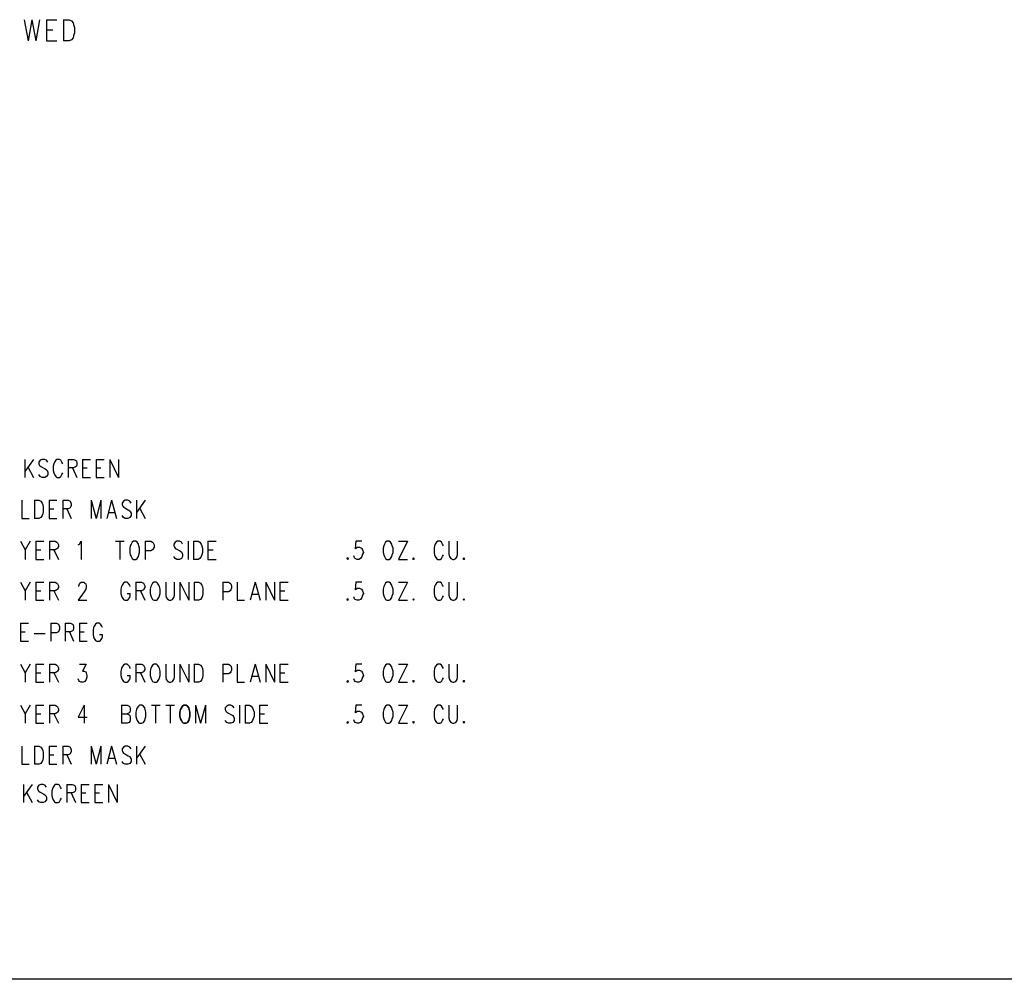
# Model space of a CAD drawing. Extents: x 11.9 to 28.1, y 10.8 to 21.2.
# Tile 2 of 32: x 15.5 to 19.1, y 10.8 to 14.3. Entities that reach past the tile are written whole.
import ezdxf

# ---------------------------------------------------------------- set-up
doc = ezdxf.new("R2010")
doc.units = 0
doc.layers.add('DRILLDWG_pho', color=1, linetype='CONTINUOUS')

msp = doc.modelspace()

# ---------------------------------------------------------------- linework, layer by layer
at = {"layer": 'DRILLDWG_pho'}
for points in [[(15.557, 14.311), (15.571, 14.234)], [(15.585, 14.311), (15.571, 14.234)], [(15.585, 14.311), (15.599, 14.234)], [(15.613, 14.311), (15.599, 14.234)], [(15.639, 14.311), (15.639, 14.234)], [(15.639, 14.311), (15.676, 14.311)], [(15.701, 14.311), (15.701, 14.234)], [(15.701, 14.311), (15.721, 14.311)], [(15.721, 14.311), (15.73, 14.307)], [(15.73, 14.307), (15.736, 14.3)], [(15.639, 14.274), (15.662, 14.274)], [(15.736, 14.3), (15.738, 14.293)], [(15.738, 14.293), (15.741, 14.282)], [(15.741, 14.282), (15.741, 14.263)], [(15.639, 14.234), (15.676, 14.234)], [(15.721, 14.234), (15.701, 14.234)], [(15.73, 14.237), (15.721, 14.234)], [(15.736, 14.245), (15.73, 14.237)], [(15.738, 14.252), (15.736, 14.245)], [(15.741, 14.263), (15.738, 14.252)], [(15.559, 12.702), (15.559, 12.636)], [(15.591, 12.702), (15.559, 12.658)], [(15.616, 12.699), (15.611, 12.692)], [(15.611, 12.692), (15.611, 12.686)], [(15.611, 12.686), (15.613, 12.68)], [(15.623, 12.702), (15.616, 12.699)], [(15.632, 12.702), (15.623, 12.702)], [(15.638, 12.699), (15.632, 12.702)], [(15.643, 12.692), (15.638, 12.699)], [(15.666, 12.686), (15.663, 12.677)], [(15.668, 12.692), (15.666, 12.686)], [(15.673, 12.699), (15.668, 12.692)], [(15.677, 12.702), (15.673, 12.699)], [(15.686, 12.702), (15.677, 12.702)], [(15.691, 12.699), (15.686, 12.702)], [(15.695, 12.692), (15.691, 12.699)], [(15.698, 12.686), (15.695, 12.692)], [(15.718, 12.702), (15.718, 12.636)], [(15.718, 12.702), (15.738, 12.702)], [(15.738, 12.702), (15.745, 12.699)], [(15.745, 12.699), (15.748, 12.696)], [(15.748, 12.696), (15.75, 12.689)], [(15.75, 12.683), (15.748, 12.677)], [(15.75, 12.689), (15.75, 12.683)], [(15.77, 12.702), (15.77, 12.636)], [(15.77, 12.702), (15.8, 12.702)], [(15.82, 12.702), (15.82, 12.636)], [(15.82, 12.702), (15.85, 12.702)], [(15.87, 12.702), (15.87, 12.636)], [(15.87, 12.702), (15.902, 12.636)], [(15.902, 12.702), (15.902, 12.636)], [(15.57, 12.674), (15.591, 12.636)], [(15.613, 12.68), (15.616, 12.677)], [(15.616, 12.677), (15.62, 12.674)], [(15.62, 12.674), (15.634, 12.667)], [(15.634, 12.667), (15.638, 12.664)], [(15.638, 12.664), (15.641, 12.661)], [(15.641, 12.661), (15.643, 12.655)], [(15.643, 12.655), (15.643, 12.646)], [(15.663, 12.677), (15.663, 12.661)], [(15.663, 12.661), (15.666, 12.652)], [(15.666, 12.652), (15.668, 12.646)], [(15.695, 12.646), (15.698, 12.652)], [(15.738, 12.671), (15.718, 12.671)], [(15.734, 12.671), (15.75, 12.636)], [(15.745, 12.674), (15.738, 12.671)], [(15.748, 12.677), (15.745, 12.674)], [(15.77, 12.671), (15.788, 12.671)], [(15.82, 12.671), (15.838, 12.671)], [(15.616, 12.639), (15.611, 12.646)], [(15.623, 12.636), (15.616, 12.639)], [(15.632, 12.636), (15.623, 12.636)], [(15.638, 12.639), (15.632, 12.636)], [(15.643, 12.646), (15.638, 12.639)], [(15.668, 12.646), (15.673, 12.639)], [(15.673, 12.639), (15.677, 12.636)], [(15.677, 12.636), (15.686, 12.636)], [(15.686, 12.636), (15.691, 12.639)], [(15.691, 12.639), (15.695, 12.646)], [(15.77, 12.636), (15.8, 12.636)], [(15.82, 12.636), (15.85, 12.636)], [(15.548, 12.552), (15.548, 12.486)], [(15.595, 12.552), (15.595, 12.486)], [(15.595, 12.552), (15.611, 12.552)], [(15.611, 12.552), (15.618, 12.549)], [(15.618, 12.549), (15.623, 12.542)], [(15.623, 12.542), (15.625, 12.536)], [(15.648, 12.552), (15.648, 12.486)], [(15.648, 12.552), (15.677, 12.552)], [(15.698, 12.552), (15.698, 12.486)], [(15.698, 12.552), (15.718, 12.552)], [(15.718, 12.552), (15.725, 12.549)], [(15.725, 12.549), (15.727, 12.546)], [(15.727, 12.546), (15.729, 12.539)], [(15.729, 12.539), (15.729, 12.533)], [(15.802, 12.552), (15.802, 12.486)], [(15.802, 12.552), (15.82, 12.486)], [(15.838, 12.552), (15.82, 12.486)], [(15.838, 12.552), (15.838, 12.486)], [(15.877, 12.552), (15.859, 12.486)], [(15.877, 12.552), (15.895, 12.486)], [(15.92, 12.549), (15.916, 12.542)], [(15.916, 12.542), (15.916, 12.536)], [(15.927, 12.552), (15.92, 12.549)], [(15.936, 12.552), (15.927, 12.552)], [(15.943, 12.549), (15.936, 12.552)], [(15.948, 12.542), (15.943, 12.549)], [(15.968, 12.552), (15.968, 12.486)], [(16, 12.552), (15.968, 12.508)], [(15.625, 12.536), (15.627, 12.527)], [(15.627, 12.511), (15.625, 12.502)], [(15.627, 12.527), (15.627, 12.511)], [(15.648, 12.521), (15.666, 12.521)], [(15.718, 12.521), (15.698, 12.521)], [(15.713, 12.521), (15.729, 12.486)], [(15.725, 12.524), (15.718, 12.521)], [(15.727, 12.527), (15.725, 12.524)], [(15.729, 12.533), (15.727, 12.527)], [(15.866, 12.508), (15.888, 12.508)], [(15.916, 12.536), (15.918, 12.53)], [(15.918, 12.53), (15.92, 12.527)], [(15.92, 12.527), (15.925, 12.524)], [(15.925, 12.524), (15.938, 12.517)], [(15.938, 12.517), (15.943, 12.514)], [(15.943, 12.514), (15.945, 12.511)], [(15.945, 12.511), (15.948, 12.505)], [(15.948, 12.505), (15.948, 12.496)], [(15.979, 12.524), (16, 12.486)], [(15.548, 12.486), (15.575, 12.486)], [(15.611, 12.486), (15.595, 12.486)], [(15.618, 12.489), (15.611, 12.486)], [(15.623, 12.496), (15.618, 12.489)], [(15.625, 12.502), (15.623, 12.496)], [(15.648, 12.486), (15.677, 12.486)], [(15.92, 12.489), (15.916, 12.496)], [(15.927, 12.486), (15.92, 12.489)], [(15.936, 12.486), (15.927, 12.486)], [(15.943, 12.489), (15.936, 12.486)], [(15.948, 12.496), (15.943, 12.489)], [(15.543, 12.402), (15.561, 12.371)], [(15.579, 12.402), (15.561, 12.371)], [(15.6, 12.402), (15.6, 12.336)], [(15.6, 12.402), (15.629, 12.402)], [(15.65, 12.402), (15.65, 12.336)], [(15.65, 12.402), (15.67, 12.402)], [(15.67, 12.402), (15.677, 12.399)], [(15.677, 12.399), (15.679, 12.396)], [(15.679, 12.396), (15.682, 12.389)], [(15.759, 12.392), (15.766, 12.402)], [(15.766, 12.402), (15.766, 12.336)], [(15.891, 12.402), (15.923, 12.402)], [(15.907, 12.402), (15.907, 12.336)], [(15.952, 12.399), (15.948, 12.392)], [(15.957, 12.402), (15.952, 12.399)], [(15.966, 12.402), (15.957, 12.402)], [(15.97, 12.399), (15.966, 12.402)], [(15.975, 12.392), (15.97, 12.399)], [(16, 12.402), (16, 12.336)], [(16, 12.402), (16.02, 12.402)], [(16.02, 12.402), (16.027, 12.399)], [(16.027, 12.399), (16.029, 12.396)], [(16.029, 12.396), (16.032, 12.389)], [(16.109, 12.399), (16.104, 12.392)], [(16.116, 12.402), (16.109, 12.399)], [(16.125, 12.402), (16.116, 12.402)], [(16.132, 12.399), (16.125, 12.402)], [(16.136, 12.392), (16.132, 12.399)], [(16.157, 12.402), (16.157, 12.336)], [(16.177, 12.402), (16.177, 12.336)], [(16.177, 12.402), (16.193, 12.402)], [(16.193, 12.402), (16.2, 12.399)], [(16.2, 12.399), (16.204, 12.392)], [(16.229, 12.402), (16.229, 12.336)], [(16.229, 12.402), (16.259, 12.402)], [(16.77, 12.402), (16.768, 12.374)], [(16.793, 12.402), (16.77, 12.402)], [(16.879, 12.399), (16.875, 12.392)], [(16.884, 12.402), (16.879, 12.399)], [(16.893, 12.402), (16.884, 12.402)], [(16.898, 12.399), (16.893, 12.402)], [(16.902, 12.392), (16.898, 12.399)], [(16.959, 12.402), (16.927, 12.336)], [(16.927, 12.402), (16.959, 12.402)], [(17.066, 12.399), (17.061, 12.392)], [(17.07, 12.402), (17.066, 12.399)], [(17.079, 12.402), (17.07, 12.402)], [(17.084, 12.399), (17.079, 12.402)], [(17.088, 12.392), (17.084, 12.399)], [(17.111, 12.402), (17.111, 12.355)], [(17.143, 12.355), (17.143, 12.402)], [(15.561, 12.371), (15.561, 12.336)], [(15.6, 12.371), (15.618, 12.371)], [(15.67, 12.371), (15.65, 12.371)], [(15.666, 12.371), (15.682, 12.336)], [(15.677, 12.374), (15.67, 12.371)], [(15.679, 12.377), (15.677, 12.374)], [(15.682, 12.383), (15.679, 12.377)], [(15.682, 12.389), (15.682, 12.383)], [(15.754, 12.389), (15.759, 12.392)], [(15.945, 12.386), (15.943, 12.377)], [(15.943, 12.377), (15.943, 12.361)], [(15.943, 12.361), (15.945, 12.352)], [(15.948, 12.392), (15.945, 12.386)], [(15.977, 12.386), (15.975, 12.392)], [(15.979, 12.377), (15.977, 12.386)], [(15.977, 12.352), (15.979, 12.361)], [(15.979, 12.361), (15.979, 12.377)], [(16.02, 12.367), (16, 12.367)], [(16.027, 12.371), (16.02, 12.367)], [(16.029, 12.374), (16.027, 12.371)], [(16.032, 12.38), (16.029, 12.374)], [(16.032, 12.389), (16.032, 12.38)], [(16.104, 12.392), (16.104, 12.386)], [(16.104, 12.386), (16.107, 12.38)], [(16.107, 12.38), (16.109, 12.377)], [(16.109, 12.377), (16.113, 12.374)], [(16.113, 12.374), (16.127, 12.367)], [(16.127, 12.367), (16.132, 12.364)], [(16.132, 12.364), (16.134, 12.361)], [(16.134, 12.361), (16.136, 12.355)], [(16.204, 12.392), (16.207, 12.386)], [(16.207, 12.386), (16.209, 12.377)], [(16.209, 12.361), (16.207, 12.352)], [(16.209, 12.377), (16.209, 12.361)], [(16.229, 12.371), (16.248, 12.371)], [(16.768, 12.374), (16.77, 12.377)], [(16.77, 12.377), (16.777, 12.38)], [(16.777, 12.38), (16.784, 12.38)], [(16.784, 12.38), (16.791, 12.377)], [(16.791, 12.377), (16.795, 12.371)], [(16.795, 12.371), (16.798, 12.361)], [(16.798, 12.361), (16.795, 12.355)], [(16.873, 12.386), (16.87, 12.377)], [(16.87, 12.377), (16.87, 12.361)], [(16.87, 12.361), (16.873, 12.352)], [(16.875, 12.392), (16.873, 12.386)], [(16.904, 12.386), (16.902, 12.392)], [(16.907, 12.377), (16.904, 12.386)], [(16.904, 12.352), (16.907, 12.361)], [(16.907, 12.361), (16.907, 12.377)], [(17.059, 12.386), (17.057, 12.377)], [(17.057, 12.377), (17.057, 12.361)], [(17.057, 12.361), (17.059, 12.352)], [(17.061, 12.392), (17.059, 12.386)], [(17.091, 12.386), (17.088, 12.392)], [(15.6, 12.336), (15.629, 12.336)], [(15.945, 12.352), (15.948, 12.346)], [(15.948, 12.346), (15.952, 12.339)], [(15.952, 12.339), (15.957, 12.336)], [(15.957, 12.336), (15.966, 12.336)], [(15.966, 12.336), (15.97, 12.339)], [(15.97, 12.339), (15.975, 12.346)], [(15.975, 12.346), (15.977, 12.352)], [(16.109, 12.339), (16.104, 12.346)], [(16.116, 12.336), (16.109, 12.339)], [(16.125, 12.336), (16.116, 12.336)], [(16.132, 12.339), (16.125, 12.336)], [(16.136, 12.346), (16.132, 12.339)], [(16.136, 12.355), (16.136, 12.346)], [(16.193, 12.336), (16.177, 12.336)], [(16.2, 12.339), (16.193, 12.336)], [(16.204, 12.346), (16.2, 12.339)], [(16.207, 12.352), (16.204, 12.346)], [(16.229, 12.336), (16.259, 12.336)], [(16.766, 12.342), (16.763, 12.349)], [(16.768, 12.339), (16.766, 12.342)], [(16.775, 12.336), (16.768, 12.339)], [(16.782, 12.336), (16.775, 12.336)], [(16.788, 12.339), (16.782, 12.336)], [(16.793, 12.346), (16.788, 12.339)], [(16.795, 12.355), (16.793, 12.346)], [(16.873, 12.352), (16.875, 12.346)], [(16.875, 12.346), (16.879, 12.339)], [(16.879, 12.339), (16.884, 12.336)], [(16.884, 12.336), (16.893, 12.336)], [(16.893, 12.336), (16.898, 12.339)], [(16.898, 12.339), (16.902, 12.346)], [(16.902, 12.346), (16.904, 12.352)], [(16.927, 12.336), (16.959, 12.336)], [(17.059, 12.352), (17.061, 12.346)], [(17.061, 12.346), (17.066, 12.339)], [(17.066, 12.339), (17.07, 12.336)], [(17.07, 12.336), (17.079, 12.336)], [(17.079, 12.336), (17.084, 12.339)], [(17.084, 12.339), (17.088, 12.346)], [(17.088, 12.346), (17.091, 12.352)], [(17.111, 12.355), (17.113, 12.346)], [(17.113, 12.346), (17.118, 12.339)], [(17.118, 12.339), (17.125, 12.336)], [(17.125, 12.336), (17.129, 12.336)], [(17.129, 12.336), (17.136, 12.339)], [(17.136, 12.339), (17.141, 12.346)], [(17.141, 12.346), (17.143, 12.355)], [(15.543, 12.252), (15.561, 12.221)], [(15.579, 12.252), (15.561, 12.221)], [(15.6, 12.252), (15.6, 12.186)], [(15.6, 12.252), (15.629, 12.252)], [(15.65, 12.252), (15.65, 12.186)], [(15.65, 12.252), (15.67, 12.252)], [(15.67, 12.252), (15.677, 12.249)], [(15.761, 12.249), (15.766, 12.252)], [(15.766, 12.252), (15.775, 12.252)], [(15.775, 12.252), (15.779, 12.249)], [(15.925, 12.252), (15.92, 12.249)], [(15.934, 12.252), (15.925, 12.252)], [(15.938, 12.249), (15.934, 12.252)], [(15.966, 12.252), (15.966, 12.186)], [(15.966, 12.252), (15.986, 12.252)], [(15.986, 12.252), (15.993, 12.249)], [(16.032, 12.252), (16.027, 12.249)], [(16.041, 12.252), (16.032, 12.252)], [(16.045, 12.249), (16.041, 12.252)], [(16.075, 12.252), (16.075, 12.205)], [(16.107, 12.205), (16.107, 12.252)], [(16.127, 12.252), (16.127, 12.186)], [(16.127, 12.252), (16.159, 12.186)], [(16.159, 12.252), (16.159, 12.186)], [(16.179, 12.252), (16.179, 12.186)], [(16.179, 12.252), (16.195, 12.252)], [(16.195, 12.252), (16.202, 12.249)], [(16.284, 12.252), (16.284, 12.186)], [(16.284, 12.252), (16.304, 12.252)], [(16.304, 12.252), (16.311, 12.249)], [(16.336, 12.252), (16.336, 12.186)], [(16.402, 12.252), (16.384, 12.186)], [(16.402, 12.252), (16.42, 12.186)], [(16.441, 12.252), (16.441, 12.186)], [(16.441, 12.252), (16.473, 12.186)], [(16.473, 12.252), (16.473, 12.186)], [(16.493, 12.252), (16.493, 12.186)], [(16.493, 12.252), (16.523, 12.252)], [(16.77, 12.252), (16.768, 12.224)], [(16.793, 12.252), (16.77, 12.252)], [(16.884, 12.252), (16.879, 12.249)], [(16.893, 12.252), (16.884, 12.252)], [(16.898, 12.249), (16.893, 12.252)], [(16.959, 12.252), (16.927, 12.186)], [(16.927, 12.252), (16.959, 12.252)], [(17.07, 12.252), (17.066, 12.249)], [(17.079, 12.252), (17.07, 12.252)], [(17.084, 12.249), (17.079, 12.252)], [(17.111, 12.252), (17.111, 12.205)], [(17.143, 12.205), (17.143, 12.252)], [(15.561, 12.221), (15.561, 12.186)], [(15.6, 12.221), (15.618, 12.221)], [(15.67, 12.221), (15.65, 12.221)], [(15.666, 12.221), (15.682, 12.186)], [(15.677, 12.224), (15.67, 12.221)], [(15.677, 12.249), (15.679, 12.246)], [(15.679, 12.227), (15.677, 12.224)], [(15.679, 12.246), (15.682, 12.239)], [(15.682, 12.233), (15.679, 12.227)], [(15.682, 12.239), (15.682, 12.233)], [(15.777, 12.217), (15.754, 12.186)], [(15.757, 12.239), (15.759, 12.246)], [(15.757, 12.236), (15.757, 12.239)], [(15.759, 12.246), (15.761, 12.249)], [(15.782, 12.227), (15.777, 12.217)], [(15.779, 12.249), (15.782, 12.246)], [(15.782, 12.246), (15.784, 12.239)], [(15.784, 12.233), (15.782, 12.227)], [(15.784, 12.239), (15.784, 12.233)], [(15.913, 12.236), (15.911, 12.227)], [(15.911, 12.227), (15.911, 12.211)], [(15.916, 12.242), (15.913, 12.236)], [(15.92, 12.249), (15.916, 12.242)], [(15.943, 12.242), (15.938, 12.249)], [(15.945, 12.236), (15.943, 12.242)], [(15.986, 12.221), (15.966, 12.221)], [(15.982, 12.221), (15.998, 12.186)], [(15.993, 12.224), (15.986, 12.221)], [(15.993, 12.249), (15.995, 12.246)], [(15.995, 12.227), (15.993, 12.224)], [(15.995, 12.246), (15.998, 12.239)], [(15.998, 12.233), (15.995, 12.227)], [(15.998, 12.239), (15.998, 12.233)], [(16.02, 12.236), (16.018, 12.227)], [(16.018, 12.227), (16.018, 12.211)], [(16.023, 12.242), (16.02, 12.236)], [(16.027, 12.249), (16.023, 12.242)], [(16.05, 12.242), (16.045, 12.249)], [(16.052, 12.236), (16.05, 12.242)], [(16.054, 12.227), (16.052, 12.236)], [(16.054, 12.211), (16.054, 12.227)], [(16.202, 12.249), (16.207, 12.242)], [(16.207, 12.242), (16.209, 12.236)], [(16.209, 12.236), (16.211, 12.227)], [(16.211, 12.227), (16.211, 12.211)], [(16.304, 12.217), (16.284, 12.217)], [(16.311, 12.221), (16.304, 12.217)], [(16.311, 12.249), (16.313, 12.246)], [(16.313, 12.224), (16.311, 12.221)], [(16.313, 12.246), (16.316, 12.239)], [(16.316, 12.23), (16.313, 12.224)], [(16.316, 12.239), (16.316, 12.23)], [(16.493, 12.221), (16.511, 12.221)], [(16.768, 12.224), (16.77, 12.227)], [(16.77, 12.227), (16.777, 12.23)], [(16.777, 12.23), (16.784, 12.23)], [(16.784, 12.23), (16.791, 12.227)], [(16.791, 12.227), (16.795, 12.221)], [(16.795, 12.221), (16.798, 12.211)], [(16.873, 12.236), (16.87, 12.227)], [(16.87, 12.227), (16.87, 12.211)], [(16.875, 12.242), (16.873, 12.236)], [(16.879, 12.249), (16.875, 12.242)], [(16.902, 12.242), (16.898, 12.249)], [(16.904, 12.236), (16.902, 12.242)], [(16.907, 12.227), (16.904, 12.236)], [(16.907, 12.211), (16.907, 12.227)], [(17.059, 12.236), (17.057, 12.227)], [(17.057, 12.227), (17.057, 12.211)], [(17.061, 12.242), (17.059, 12.236)], [(17.066, 12.249), (17.061, 12.242)], [(17.088, 12.242), (17.084, 12.249)], [(17.091, 12.236), (17.088, 12.242)], [(15.6, 12.186), (15.629, 12.186)], [(15.754, 12.186), (15.786, 12.186)], [(15.911, 12.211), (15.913, 12.202)], [(15.913, 12.202), (15.916, 12.196)], [(15.916, 12.196), (15.92, 12.189)], [(15.92, 12.189), (15.925, 12.186)], [(15.925, 12.186), (15.934, 12.186)], [(15.934, 12.211), (15.945, 12.211)], [(15.934, 12.186), (15.938, 12.189)], [(15.938, 12.189), (15.943, 12.196)], [(15.943, 12.196), (15.945, 12.202)], [(15.945, 12.202), (15.945, 12.211)], [(16.018, 12.211), (16.02, 12.202)], [(16.02, 12.202), (16.023, 12.196)], [(16.023, 12.196), (16.027, 12.189)], [(16.027, 12.189), (16.032, 12.186)], [(16.032, 12.186), (16.041, 12.186)], [(16.041, 12.186), (16.045, 12.189)], [(16.045, 12.189), (16.05, 12.196)], [(16.05, 12.196), (16.052, 12.202)], [(16.052, 12.202), (16.054, 12.211)], [(16.075, 12.205), (16.077, 12.196)], [(16.077, 12.196), (16.082, 12.189)], [(16.082, 12.189), (16.088, 12.186)], [(16.088, 12.186), (16.093, 12.186)], [(16.093, 12.186), (16.1, 12.189)], [(16.1, 12.189), (16.104, 12.196)], [(16.104, 12.196), (16.107, 12.205)], [(16.195, 12.186), (16.179, 12.186)], [(16.202, 12.189), (16.195, 12.186)], [(16.207, 12.196), (16.202, 12.189)], [(16.209, 12.202), (16.207, 12.196)], [(16.211, 12.211), (16.209, 12.202)], [(16.336, 12.186), (16.363, 12.186)], [(16.391, 12.208), (16.413, 12.208)], [(16.493, 12.186), (16.523, 12.186)], [(16.766, 12.192), (16.763, 12.199)], [(16.768, 12.189), (16.766, 12.192)], [(16.775, 12.186), (16.768, 12.189)], [(16.782, 12.186), (16.775, 12.186)], [(16.788, 12.189), (16.782, 12.186)], [(16.793, 12.196), (16.788, 12.189)], [(16.795, 12.205), (16.793, 12.196)], [(16.798, 12.211), (16.795, 12.205)], [(16.87, 12.211), (16.873, 12.202)], [(16.873, 12.202), (16.875, 12.196)], [(16.875, 12.196), (16.879, 12.189)], [(16.879, 12.189), (16.884, 12.186)], [(16.884, 12.186), (16.893, 12.186)], [(16.893, 12.186), (16.898, 12.189)], [(16.898, 12.189), (16.902, 12.196)], [(16.902, 12.196), (16.904, 12.202)], [(16.904, 12.202), (16.907, 12.211)], [(16.927, 12.186), (16.959, 12.186)], [(17.057, 12.211), (17.059, 12.202)], [(17.059, 12.202), (17.061, 12.196)], [(17.061, 12.196), (17.066, 12.189)], [(17.066, 12.189), (17.07, 12.186)], [(17.07, 12.186), (17.079, 12.186)], [(17.079, 12.186), (17.084, 12.189)], [(17.084, 12.189), (17.088, 12.196)], [(17.088, 12.196), (17.091, 12.202)], [(17.111, 12.205), (17.113, 12.196)], [(17.113, 12.196), (17.118, 12.189)], [(17.118, 12.189), (17.125, 12.186)], [(17.125, 12.186), (17.129, 12.186)], [(17.129, 12.186), (17.136, 12.189)], [(17.136, 12.189), (17.141, 12.196)], [(17.141, 12.196), (17.143, 12.205)], [(15.543, 12.102), (15.543, 12.036)], [(15.543, 12.102), (15.573, 12.102)], [(15.543, 12.071), (15.561, 12.071)], [(15.654, 12.102), (15.654, 12.036)], [(15.654, 12.102), (15.675, 12.102)], [(15.675, 12.102), (15.682, 12.099)], [(15.682, 12.071), (15.675, 12.067)], [(15.682, 12.099), (15.684, 12.096)], [(15.684, 12.074), (15.682, 12.071)], [(15.684, 12.096), (15.686, 12.089)], [(15.686, 12.08), (15.684, 12.074)], [(15.686, 12.089), (15.686, 12.08)], [(15.707, 12.102), (15.707, 12.036)], [(15.707, 12.102), (15.727, 12.102)], [(15.727, 12.071), (15.707, 12.071)], [(15.723, 12.071), (15.738, 12.036)], [(15.727, 12.102), (15.734, 12.099)], [(15.734, 12.074), (15.727, 12.071)], [(15.734, 12.099), (15.736, 12.096)], [(15.736, 12.077), (15.734, 12.074)], [(15.736, 12.096), (15.738, 12.089)], [(15.738, 12.083), (15.736, 12.077)], [(15.738, 12.089), (15.738, 12.083)], [(15.759, 12.102), (15.759, 12.036)], [(15.759, 12.102), (15.788, 12.102)], [(15.759, 12.071), (15.777, 12.071)], [(15.811, 12.086), (15.809, 12.077)], [(15.809, 12.077), (15.809, 12.061)], [(15.813, 12.092), (15.811, 12.086)], [(15.818, 12.099), (15.813, 12.092)], [(15.823, 12.102), (15.818, 12.099)], [(15.832, 12.102), (15.823, 12.102)], [(15.836, 12.099), (15.832, 12.102)], [(15.841, 12.092), (15.836, 12.099)], [(15.843, 12.086), (15.841, 12.092)], [(15.543, 12.036), (15.573, 12.036)], [(15.593, 12.064), (15.634, 12.064)], [(15.675, 12.067), (15.654, 12.067)], [(15.759, 12.036), (15.788, 12.036)], [(15.809, 12.061), (15.811, 12.052)], [(15.811, 12.052), (15.813, 12.046)], [(15.813, 12.046), (15.818, 12.039)], [(15.818, 12.039), (15.823, 12.036)], [(15.823, 12.036), (15.832, 12.036)], [(15.832, 12.061), (15.843, 12.061)], [(15.832, 12.036), (15.836, 12.039)], [(15.836, 12.039), (15.841, 12.046)], [(15.841, 12.046), (15.843, 12.052)], [(15.843, 12.052), (15.843, 12.061)], [(15.543, 11.952), (15.561, 11.921)], [(15.579, 11.952), (15.561, 11.921)], [(15.6, 11.952), (15.6, 11.886)], [(15.6, 11.952), (15.629, 11.952)], [(15.65, 11.952), (15.65, 11.886)], [(15.65, 11.952), (15.67, 11.952)], [(15.67, 11.952), (15.677, 11.949)], [(15.677, 11.949), (15.679, 11.946)], [(15.679, 11.927), (15.677, 11.924)], [(15.679, 11.946), (15.682, 11.939)], [(15.682, 11.933), (15.679, 11.927)], [(15.682, 11.939), (15.682, 11.933)], [(15.759, 11.952), (15.784, 11.952)], [(15.784, 11.952), (15.77, 11.927)], [(15.77, 11.927), (15.777, 11.927)], [(15.777, 11.927), (15.782, 11.924)], [(15.913, 11.936), (15.911, 11.927)], [(15.911, 11.927), (15.911, 11.911)], [(15.916, 11.942), (15.913, 11.936)], [(15.92, 11.949), (15.916, 11.942)], [(15.925, 11.952), (15.92, 11.949)], [(15.934, 11.952), (15.925, 11.952)], [(15.938, 11.949), (15.934, 11.952)], [(15.943, 11.942), (15.938, 11.949)], [(15.945, 11.936), (15.943, 11.942)], [(15.966, 11.952), (15.966, 11.886)], [(15.966, 11.952), (15.986, 11.952)], [(15.986, 11.952), (15.993, 11.949)], [(15.993, 11.949), (15.995, 11.946)], [(15.995, 11.927), (15.993, 11.924)], [(15.995, 11.946), (15.998, 11.939)], [(15.998, 11.933), (15.995, 11.927)], [(15.998, 11.939), (15.998, 11.933)], [(16.02, 11.936), (16.018, 11.927)], [(16.018, 11.927), (16.018, 11.911)], [(16.023, 11.942), (16.02, 11.936)], [(16.027, 11.949), (16.023, 11.942)], [(16.032, 11.952), (16.027, 11.949)], [(16.041, 11.952), (16.032, 11.952)], [(16.045, 11.949), (16.041, 11.952)], [(16.05, 11.942), (16.045, 11.949)], [(16.052, 11.936), (16.05, 11.942)], [(16.054, 11.927), (16.052, 11.936)], [(16.054, 11.911), (16.054, 11.927)], [(16.075, 11.952), (16.075, 11.905)], [(16.107, 11.905), (16.107, 11.952)], [(16.127, 11.952), (16.127, 11.886)], [(16.127, 11.952), (16.159, 11.886)], [(16.159, 11.952), (16.159, 11.886)], [(16.179, 11.952), (16.179, 11.886)], [(16.179, 11.952), (16.195, 11.952)], [(16.195, 11.952), (16.202, 11.949)], [(16.202, 11.949), (16.207, 11.942)], [(16.207, 11.942), (16.209, 11.936)], [(16.209, 11.936), (16.211, 11.927)], [(16.211, 11.927), (16.211, 11.911)], [(16.284, 11.952), (16.284, 11.886)], [(16.284, 11.952), (16.304, 11.952)], [(16.304, 11.952), (16.311, 11.949)], [(16.311, 11.949), (16.313, 11.946)], [(16.313, 11.946), (16.316, 11.939)], [(16.316, 11.93), (16.313, 11.924)], [(16.316, 11.939), (16.316, 11.93)], [(16.336, 11.952), (16.336, 11.886)], [(16.402, 11.952), (16.384, 11.886)], [(16.402, 11.952), (16.42, 11.886)], [(16.441, 11.952), (16.441, 11.886)], [(16.441, 11.952), (16.473, 11.886)], [(16.473, 11.952), (16.473, 11.886)], [(16.493, 11.952), (16.493, 11.886)], [(16.493, 11.952), (16.523, 11.952)], [(16.77, 11.952), (16.768, 11.924)], [(16.768, 11.924), (16.77, 11.927)], [(16.793, 11.952), (16.77, 11.952)], [(16.77, 11.927), (16.777, 11.93)], [(16.777, 11.93), (16.784, 11.93)], [(16.784, 11.93), (16.791, 11.927)], [(16.791, 11.927), (16.795, 11.921)], [(16.873, 11.936), (16.87, 11.927)], [(16.87, 11.927), (16.87, 11.911)], [(16.875, 11.942), (16.873, 11.936)], [(16.879, 11.949), (16.875, 11.942)], [(16.884, 11.952), (16.879, 11.949)], [(16.893, 11.952), (16.884, 11.952)], [(16.898, 11.949), (16.893, 11.952)], [(16.902, 11.942), (16.898, 11.949)], [(16.904, 11.936), (16.902, 11.942)], [(16.907, 11.927), (16.904, 11.936)], [(16.907, 11.911), (16.907, 11.927)], [(16.959, 11.952), (16.927, 11.886)], [(16.927, 11.952), (16.959, 11.952)], [(17.059, 11.936), (17.057, 11.927)], [(17.057, 11.927), (17.057, 11.911)], [(17.061, 11.942), (17.059, 11.936)], [(17.066, 11.949), (17.061, 11.942)], [(17.07, 11.952), (17.066, 11.949)], [(17.079, 11.952), (17.07, 11.952)], [(17.084, 11.949), (17.079, 11.952)], [(17.088, 11.942), (17.084, 11.949)], [(17.091, 11.936), (17.088, 11.942)], [(17.111, 11.952), (17.111, 11.905)], [(17.143, 11.905), (17.143, 11.952)], [(15.561, 11.921), (15.561, 11.886)], [(15.6, 11.921), (15.618, 11.921)], [(15.67, 11.921), (15.65, 11.921)], [(15.666, 11.921), (15.682, 11.886)], [(15.677, 11.924), (15.67, 11.921)], [(15.757, 11.892), (15.754, 11.899)], [(15.759, 11.889), (15.757, 11.892)], [(15.784, 11.896), (15.779, 11.889)], [(15.782, 11.924), (15.784, 11.921)], [(15.784, 11.921), (15.786, 11.911)], [(15.786, 11.905), (15.784, 11.896)], [(15.786, 11.911), (15.786, 11.905)], [(15.911, 11.911), (15.913, 11.902)], [(15.913, 11.902), (15.916, 11.896)], [(15.916, 11.896), (15.92, 11.889)], [(15.934, 11.911), (15.945, 11.911)], [(15.938, 11.889), (15.943, 11.896)], [(15.943, 11.896), (15.945, 11.902)], [(15.945, 11.902), (15.945, 11.911)], [(15.986, 11.921), (15.966, 11.921)], [(15.982, 11.921), (15.998, 11.886)], [(15.993, 11.924), (15.986, 11.921)], [(16.018, 11.911), (16.02, 11.902)], [(16.02, 11.902), (16.023, 11.896)], [(16.023, 11.896), (16.027, 11.889)], [(16.045, 11.889), (16.05, 11.896)], [(16.05, 11.896), (16.052, 11.902)], [(16.052, 11.902), (16.054, 11.911)], [(16.075, 11.905), (16.077, 11.896)], [(16.077, 11.896), (16.082, 11.889)], [(16.1, 11.889), (16.104, 11.896)], [(16.104, 11.896), (16.107, 11.905)], [(16.207, 11.896), (16.202, 11.889)], [(16.209, 11.902), (16.207, 11.896)], [(16.211, 11.911), (16.209, 11.902)], [(16.304, 11.917), (16.284, 11.917)], [(16.311, 11.921), (16.304, 11.917)], [(16.313, 11.924), (16.311, 11.921)], [(16.391, 11.908), (16.413, 11.908)], [(16.493, 11.921), (16.511, 11.921)], [(16.766, 11.892), (16.763, 11.899)], [(16.768, 11.889), (16.766, 11.892)], [(16.793, 11.896), (16.788, 11.889)], [(16.795, 11.905), (16.793, 11.896)], [(16.795, 11.921), (16.798, 11.911)], [(16.798, 11.911), (16.795, 11.905)], [(16.87, 11.911), (16.873, 11.902)], [(16.873, 11.902), (16.875, 11.896)], [(16.875, 11.896), (16.879, 11.889)], [(16.898, 11.889), (16.902, 11.896)], [(16.902, 11.896), (16.904, 11.902)], [(16.904, 11.902), (16.907, 11.911)], [(17.057, 11.911), (17.059, 11.902)], [(17.059, 11.902), (17.061, 11.896)], [(17.061, 11.896), (17.066, 11.889)], [(17.084, 11.889), (17.088, 11.896)], [(17.088, 11.896), (17.091, 11.902)], [(17.111, 11.905), (17.113, 11.896)], [(17.113, 11.896), (17.118, 11.889)], [(17.136, 11.889), (17.141, 11.896)], [(17.141, 11.896), (17.143, 11.905)], [(15.6, 11.886), (15.629, 11.886)], [(15.766, 11.886), (15.759, 11.889)], [(15.773, 11.886), (15.766, 11.886)], [(15.779, 11.889), (15.773, 11.886)], [(15.92, 11.889), (15.925, 11.886)], [(15.925, 11.886), (15.934, 11.886)], [(15.934, 11.886), (15.938, 11.889)], [(16.027, 11.889), (16.032, 11.886)], [(16.032, 11.886), (16.041, 11.886)], [(16.041, 11.886), (16.045, 11.889)], [(16.082, 11.889), (16.088, 11.886)], [(16.088, 11.886), (16.093, 11.886)], [(16.093, 11.886), (16.1, 11.889)], [(16.195, 11.886), (16.179, 11.886)], [(16.202, 11.889), (16.195, 11.886)], [(16.336, 11.886), (16.363, 11.886)], [(16.493, 11.886), (16.523, 11.886)], [(16.775, 11.886), (16.768, 11.889)], [(16.782, 11.886), (16.775, 11.886)], [(16.788, 11.889), (16.782, 11.886)], [(16.879, 11.889), (16.884, 11.886)], [(16.884, 11.886), (16.893, 11.886)], [(16.893, 11.886), (16.898, 11.889)], [(16.927, 11.886), (16.959, 11.886)], [(17.066, 11.889), (17.07, 11.886)], [(17.07, 11.886), (17.079, 11.886)], [(17.079, 11.886), (17.084, 11.889)], [(17.118, 11.889), (17.125, 11.886)], [(17.125, 11.886), (17.129, 11.886)], [(17.129, 11.886), (17.136, 11.889)], [(15.543, 11.802), (15.561, 11.771)], [(15.579, 11.802), (15.561, 11.771)], [(15.6, 11.802), (15.6, 11.736)], [(15.6, 11.802), (15.629, 11.802)], [(15.65, 11.802), (15.65, 11.736)], [(15.65, 11.802), (15.67, 11.802)], [(15.67, 11.802), (15.677, 11.799)], [(15.677, 11.799), (15.679, 11.796)], [(15.679, 11.796), (15.682, 11.789)], [(15.682, 11.783), (15.679, 11.777)], [(15.682, 11.789), (15.682, 11.783)], [(15.777, 11.802), (15.754, 11.758)], [(15.777, 11.802), (15.777, 11.736)], [(15.913, 11.802), (15.913, 11.736)], [(15.913, 11.802), (15.934, 11.802)], [(15.934, 11.802), (15.941, 11.799)], [(15.941, 11.799), (15.943, 11.796)], [(15.943, 11.796), (15.945, 11.789)], [(15.945, 11.783), (15.943, 11.777)], [(15.945, 11.789), (15.945, 11.783)], [(15.968, 11.786), (15.966, 11.777)], [(15.97, 11.792), (15.968, 11.786)], [(15.975, 11.799), (15.97, 11.792)], [(15.979, 11.802), (15.975, 11.799)], [(15.988, 11.802), (15.979, 11.802)], [(15.993, 11.799), (15.988, 11.802)], [(15.998, 11.792), (15.993, 11.799)], [(16, 11.786), (15.998, 11.792)], [(16.002, 11.777), (16, 11.786)], [(16.023, 11.802), (16.054, 11.802)], [(16.038, 11.802), (16.038, 11.736)], [(16.075, 11.802), (16.107, 11.802)], [(16.091, 11.802), (16.091, 11.736)], [(16.184, 11.802), (16.184, 11.736)], [(16.184, 11.802), (16.202, 11.736)], [(16.22, 11.802), (16.202, 11.736)], [(16.22, 11.802), (16.22, 11.736)], [(16.298, 11.799), (16.293, 11.792)], [(16.293, 11.792), (16.293, 11.786)], [(16.293, 11.786), (16.295, 11.78)], [(16.304, 11.802), (16.298, 11.799)], [(16.313, 11.802), (16.304, 11.802)], [(16.32, 11.799), (16.313, 11.802)], [(16.325, 11.792), (16.32, 11.799)], [(16.345, 11.802), (16.345, 11.736)], [(16.366, 11.802), (16.366, 11.736)], [(16.366, 11.802), (16.382, 11.802)], [(16.382, 11.802), (16.388, 11.799)], [(16.388, 11.799), (16.393, 11.792)], [(16.393, 11.792), (16.395, 11.786)], [(16.395, 11.786), (16.398, 11.777)], [(16.418, 11.802), (16.418, 11.736)], [(16.418, 11.802), (16.448, 11.802)], [(16.77, 11.802), (16.768, 11.774)], [(16.793, 11.802), (16.77, 11.802)], [(16.873, 11.786), (16.87, 11.777)], [(16.875, 11.792), (16.873, 11.786)], [(16.879, 11.799), (16.875, 11.792)], [(16.884, 11.802), (16.879, 11.799)], [(16.893, 11.802), (16.884, 11.802)], [(16.898, 11.799), (16.893, 11.802)], [(16.902, 11.792), (16.898, 11.799)], [(16.904, 11.786), (16.902, 11.792)], [(16.907, 11.777), (16.904, 11.786)], [(16.959, 11.802), (16.927, 11.736)], [(16.927, 11.802), (16.959, 11.802)], [(17.059, 11.786), (17.057, 11.777)], [(17.061, 11.792), (17.059, 11.786)], [(17.066, 11.799), (17.061, 11.792)], [(17.07, 11.802), (17.066, 11.799)], [(17.079, 11.802), (17.07, 11.802)], [(17.084, 11.799), (17.079, 11.802)], [(17.088, 11.792), (17.084, 11.799)], [(17.091, 11.786), (17.088, 11.792)], [(17.111, 11.802), (17.111, 11.755)], [(17.143, 11.755), (17.143, 11.802)], [(15.561, 11.771), (15.561, 11.736)], [(15.6, 11.771), (15.618, 11.771)], [(15.67, 11.771), (15.65, 11.771)], [(15.666, 11.771), (15.682, 11.736)], [(15.677, 11.774), (15.67, 11.771)], [(15.679, 11.777), (15.677, 11.774)], [(15.754, 11.758), (15.788, 11.758)], [(15.913, 11.771), (15.934, 11.771)], [(15.941, 11.774), (15.934, 11.771)], [(15.934, 11.771), (15.941, 11.767)], [(15.943, 11.777), (15.941, 11.774)], [(15.941, 11.767), (15.943, 11.764)], [(15.943, 11.764), (15.945, 11.758)], [(15.945, 11.749), (15.943, 11.742)], [(15.945, 11.758), (15.945, 11.749)], [(15.966, 11.777), (15.966, 11.761)], [(15.966, 11.761), (15.968, 11.752)], [(15.968, 11.752), (15.97, 11.746)], [(15.97, 11.746), (15.975, 11.739)], [(15.993, 11.739), (15.998, 11.746)], [(15.998, 11.746), (16, 11.752)], [(16, 11.752), (16.002, 11.761)], [(16.002, 11.761), (16.002, 11.777)], [(16.298, 11.739), (16.293, 11.746)], [(16.295, 11.78), (16.298, 11.777)], [(16.298, 11.777), (16.302, 11.774)], [(16.302, 11.774), (16.316, 11.767)], [(16.316, 11.767), (16.32, 11.764)], [(16.32, 11.764), (16.323, 11.761)], [(16.325, 11.746), (16.32, 11.739)], [(16.323, 11.761), (16.325, 11.755)], [(16.325, 11.755), (16.325, 11.746)], [(16.393, 11.746), (16.388, 11.739)], [(16.395, 11.752), (16.393, 11.746)], [(16.398, 11.761), (16.395, 11.752)], [(16.398, 11.777), (16.398, 11.761)], [(16.418, 11.771), (16.436, 11.771)], [(16.766, 11.742), (16.763, 11.749)], [(16.768, 11.774), (16.77, 11.777)], [(16.77, 11.777), (16.777, 11.78)], [(16.777, 11.78), (16.784, 11.78)], [(16.784, 11.78), (16.791, 11.777)], [(16.793, 11.746), (16.788, 11.739)], [(16.791, 11.777), (16.795, 11.771)], [(16.795, 11.755), (16.793, 11.746)], [(16.795, 11.771), (16.798, 11.761)], [(16.798, 11.761), (16.795, 11.755)], [(16.87, 11.777), (16.87, 11.761)], [(16.87, 11.761), (16.873, 11.752)], [(16.873, 11.752), (16.875, 11.746)], [(16.875, 11.746), (16.879, 11.739)], [(16.898, 11.739), (16.902, 11.746)], [(16.902, 11.746), (16.904, 11.752)], [(16.904, 11.752), (16.907, 11.761)], [(16.907, 11.761), (16.907, 11.777)], [(17.057, 11.777), (17.057, 11.761)], [(17.057, 11.761), (17.059, 11.752)], [(17.059, 11.752), (17.061, 11.746)], [(17.061, 11.746), (17.066, 11.739)], [(17.084, 11.739), (17.088, 11.746)], [(17.088, 11.746), (17.091, 11.752)], [(17.111, 11.755), (17.113, 11.746)], [(17.113, 11.746), (17.118, 11.739)], [(17.136, 11.739), (17.141, 11.746)], [(17.141, 11.746), (17.143, 11.755)], [(15.6, 11.736), (15.629, 11.736)], [(15.934, 11.736), (15.913, 11.736)], [(15.941, 11.739), (15.934, 11.736)], [(15.943, 11.742), (15.941, 11.739)], [(15.975, 11.739), (15.979, 11.736)], [(15.979, 11.736), (15.988, 11.736)], [(15.988, 11.736), (15.993, 11.739)], [(16.304, 11.736), (16.298, 11.739)], [(16.313, 11.736), (16.304, 11.736)], [(16.32, 11.739), (16.313, 11.736)], [(16.382, 11.736), (16.366, 11.736)], [(16.388, 11.739), (16.382, 11.736)], [(16.418, 11.736), (16.448, 11.736)], [(16.768, 11.739), (16.766, 11.742)], [(16.775, 11.736), (16.768, 11.739)], [(16.782, 11.736), (16.775, 11.736)], [(16.788, 11.739), (16.782, 11.736)], [(16.879, 11.739), (16.884, 11.736)], [(16.884, 11.736), (16.893, 11.736)], [(16.893, 11.736), (16.898, 11.739)], [(16.927, 11.736), (16.959, 11.736)], [(17.066, 11.739), (17.07, 11.736)], [(17.07, 11.736), (17.079, 11.736)], [(17.079, 11.736), (17.084, 11.739)], [(17.118, 11.739), (17.125, 11.736)], [(17.125, 11.736), (17.129, 11.736)], [(17.129, 11.736), (17.136, 11.739)], [(15.548, 11.652), (15.548, 11.586)], [(15.595, 11.652), (15.595, 11.586)], [(15.595, 11.652), (15.611, 11.652)], [(15.611, 11.652), (15.618, 11.649)], [(15.618, 11.649), (15.623, 11.642)], [(15.623, 11.642), (15.625, 11.636)], [(15.648, 11.652), (15.648, 11.586)], [(15.648, 11.652), (15.677, 11.652)], [(15.698, 11.652), (15.698, 11.586)], [(15.698, 11.652), (15.718, 11.652)], [(15.718, 11.652), (15.725, 11.649)], [(15.725, 11.649), (15.727, 11.646)], [(15.727, 11.646), (15.729, 11.639)], [(15.729, 11.639), (15.729, 11.633)], [(15.802, 11.652), (15.802, 11.586)], [(15.802, 11.652), (15.82, 11.586)], [(15.838, 11.652), (15.82, 11.586)], [(15.838, 11.652), (15.838, 11.586)], [(15.877, 11.652), (15.859, 11.586)], [(15.877, 11.652), (15.895, 11.586)], [(15.92, 11.649), (15.916, 11.642)], [(15.916, 11.642), (15.916, 11.636)], [(15.927, 11.652), (15.92, 11.649)], [(15.936, 11.652), (15.927, 11.652)], [(15.943, 11.649), (15.936, 11.652)], [(15.948, 11.642), (15.943, 11.649)], [(15.968, 11.652), (15.968, 11.586)], [(16, 11.652), (15.968, 11.608)], [(15.625, 11.602), (15.623, 11.596)], [(15.625, 11.636), (15.627, 11.627)], [(15.627, 11.611), (15.625, 11.602)], [(15.627, 11.627), (15.627, 11.611)], [(15.648, 11.621), (15.666, 11.621)], [(15.718, 11.621), (15.698, 11.621)], [(15.713, 11.621), (15.729, 11.586)], [(15.725, 11.624), (15.718, 11.621)], [(15.727, 11.627), (15.725, 11.624)], [(15.729, 11.633), (15.727, 11.627)], [(15.866, 11.608), (15.888, 11.608)], [(15.916, 11.636), (15.918, 11.63)], [(15.918, 11.63), (15.92, 11.627)], [(15.92, 11.627), (15.925, 11.624)], [(15.925, 11.624), (15.938, 11.617)], [(15.938, 11.617), (15.943, 11.614)], [(15.943, 11.614), (15.945, 11.611)], [(15.945, 11.611), (15.948, 11.605)], [(15.948, 11.605), (15.948, 11.596)], [(15.979, 11.624), (16, 11.586)], [(15.548, 11.586), (15.575, 11.586)], [(15.611, 11.586), (15.595, 11.586)], [(15.618, 11.589), (15.611, 11.586)], [(15.623, 11.596), (15.618, 11.589)], [(15.648, 11.586), (15.677, 11.586)], [(15.92, 11.589), (15.916, 11.596)], [(15.927, 11.586), (15.92, 11.589)], [(15.936, 11.586), (15.927, 11.586)], [(15.943, 11.589), (15.936, 11.586)], [(15.948, 11.596), (15.943, 11.589)], [(15.554, 11.512), (15.554, 11.446)], [(15.586, 11.512), (15.554, 11.468)], [(15.611, 11.509), (15.606, 11.502)], [(15.606, 11.502), (15.606, 11.496)], [(15.606, 11.496), (15.608, 11.49)], [(15.618, 11.512), (15.611, 11.509)], [(15.627, 11.512), (15.618, 11.512)], [(15.633, 11.509), (15.627, 11.512)], [(15.638, 11.502), (15.633, 11.509)], [(15.661, 11.496), (15.658, 11.487)], [(15.663, 11.502), (15.661, 11.496)], [(15.668, 11.509), (15.663, 11.502)], [(15.672, 11.512), (15.668, 11.509)], [(15.681, 11.512), (15.672, 11.512)], [(15.686, 11.509), (15.681, 11.512)], [(15.69, 11.502), (15.686, 11.509)], [(15.693, 11.496), (15.69, 11.502)], [(15.713, 11.512), (15.713, 11.446)], [(15.713, 11.512), (15.733, 11.512)], [(15.733, 11.512), (15.74, 11.509)], [(15.74, 11.509), (15.743, 11.506)], [(15.743, 11.506), (15.745, 11.499)], [(15.745, 11.499), (15.745, 11.493)], [(15.765, 11.512), (15.765, 11.446)], [(15.765, 11.512), (15.795, 11.512)], [(15.815, 11.512), (15.815, 11.446)], [(15.815, 11.512), (15.845, 11.512)], [(15.865, 11.512), (15.865, 11.446)], [(15.865, 11.512), (15.897, 11.446)], [(15.897, 11.512), (15.897, 11.446)], [(15.565, 11.484), (15.586, 11.446)], [(15.608, 11.49), (15.611, 11.487)], [(15.611, 11.487), (15.615, 11.484)], [(15.615, 11.484), (15.629, 11.477)], [(15.629, 11.477), (15.633, 11.474)], [(15.633, 11.474), (15.636, 11.471)], [(15.636, 11.471), (15.638, 11.465)], [(15.638, 11.465), (15.638, 11.456)], [(15.658, 11.487), (15.658, 11.471)], [(15.658, 11.471), (15.661, 11.462)], [(15.661, 11.462), (15.663, 11.456)], [(15.69, 11.456), (15.693, 11.462)], [(15.733, 11.481), (15.713, 11.481)], [(15.729, 11.481), (15.745, 11.446)], [(15.74, 11.484), (15.733, 11.481)], [(15.743, 11.487), (15.74, 11.484)], [(15.745, 11.493), (15.743, 11.487)], [(15.765, 11.481), (15.783, 11.481)], [(15.815, 11.481), (15.833, 11.481)], [(15.611, 11.449), (15.606, 11.456)], [(15.618, 11.446), (15.611, 11.449)], [(15.627, 11.446), (15.618, 11.446)], [(15.633, 11.449), (15.627, 11.446)], [(15.638, 11.456), (15.633, 11.449)], [(15.663, 11.456), (15.668, 11.449)], [(15.668, 11.449), (15.672, 11.446)], [(15.672, 11.446), (15.681, 11.446)], [(15.681, 11.446), (15.686, 11.449)], [(15.686, 11.449), (15.69, 11.456)], [(15.765, 11.446), (15.795, 11.446)], [(15.815, 11.446), (15.845, 11.446)], [(28.09, 10.799), (11.89, 10.799)]]:
    msp.add_lwpolyline(points, dxfattribs=at)
for points in [[(16.741, 12.342), (16.738, 12.339)], [(16.738, 12.339), (16.741, 12.336)], [(16.743, 12.339), (16.741, 12.342)], [(16.741, 12.336), (16.743, 12.339)], [(16.982, 12.342), (16.979, 12.339)], [(16.979, 12.339), (16.982, 12.336)], [(16.984, 12.339), (16.982, 12.342)], [(16.982, 12.336), (16.984, 12.339)], [(17.166, 12.342), (17.163, 12.339)], [(17.163, 12.339), (17.166, 12.336)], [(17.168, 12.339), (17.166, 12.342)], [(17.166, 12.336), (17.168, 12.339)], [(16.741, 12.192), (16.738, 12.189)], [(16.738, 12.189), (16.741, 12.186)], [(16.743, 12.189), (16.741, 12.192)], [(16.741, 12.186), (16.743, 12.189)], [(16.982, 12.192), (16.979, 12.189)], [(16.979, 12.189), (16.982, 12.186)], [(16.984, 12.189), (16.982, 12.192)], [(16.982, 12.186), (16.984, 12.189)], [(17.166, 12.192), (17.163, 12.189)], [(17.163, 12.189), (17.166, 12.186)], [(17.168, 12.189), (17.166, 12.192)], [(17.166, 12.186), (17.168, 12.189)], [(16.741, 11.892), (16.738, 11.889)], [(16.743, 11.889), (16.741, 11.892)], [(16.982, 11.892), (16.979, 11.889)], [(16.984, 11.889), (16.982, 11.892)], [(17.166, 11.892), (17.163, 11.889)], [(17.168, 11.889), (17.166, 11.892)], [(16.738, 11.889), (16.741, 11.886)], [(16.741, 11.886), (16.743, 11.889)], [(16.979, 11.889), (16.982, 11.886)], [(16.982, 11.886), (16.984, 11.889)], [(17.163, 11.889), (17.166, 11.886)], [(17.166, 11.886), (17.168, 11.889)], [(16.129, 11.786), (16.127, 11.777)], [(16.132, 11.792), (16.129, 11.786)], [(16.136, 11.799), (16.132, 11.792)], [(16.141, 11.802), (16.136, 11.799)], [(16.15, 11.802), (16.141, 11.802)], [(16.154, 11.799), (16.15, 11.802)], [(16.159, 11.792), (16.154, 11.799)], [(16.161, 11.786), (16.159, 11.792)], [(16.163, 11.777), (16.161, 11.786)], [(16.127, 11.777), (16.127, 11.761)], [(16.127, 11.761), (16.129, 11.752)], [(16.129, 11.752), (16.132, 11.746)], [(16.132, 11.746), (16.136, 11.739)], [(16.154, 11.739), (16.159, 11.746)], [(16.159, 11.746), (16.161, 11.752)], [(16.161, 11.752), (16.163, 11.761)], [(16.163, 11.761), (16.163, 11.777)], [(16.136, 11.739), (16.141, 11.736)], [(16.141, 11.736), (16.15, 11.736)], [(16.15, 11.736), (16.154, 11.739)], [(16.741, 11.742), (16.738, 11.739)], [(16.738, 11.739), (16.741, 11.736)], [(16.743, 11.739), (16.741, 11.742)], [(16.741, 11.736), (16.743, 11.739)], [(16.982, 11.742), (16.979, 11.739)], [(16.979, 11.739), (16.982, 11.736)], [(16.984, 11.739), (16.982, 11.742)], [(16.982, 11.736), (16.984, 11.739)], [(17.166, 11.742), (17.163, 11.739)], [(17.163, 11.739), (17.166, 11.736)], [(17.168, 11.739), (17.166, 11.742)], [(17.166, 11.736), (17.168, 11.739)]]:
    msp.add_lwpolyline(points, close=True, dxfattribs=at)

doc.saveas('drawing.dxf')
